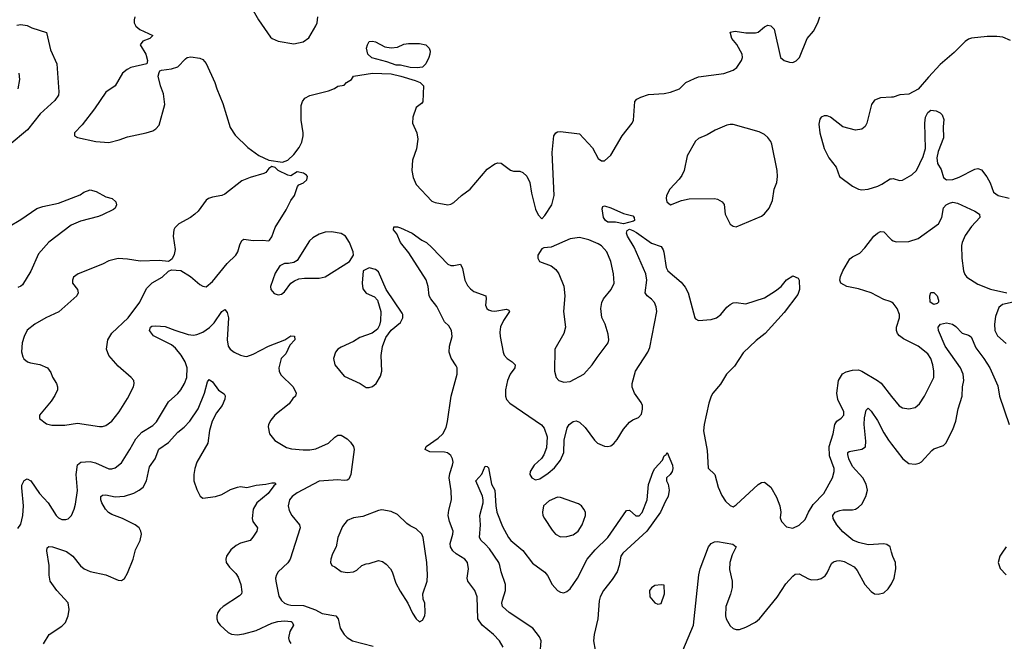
# Model space of a CAD drawing. Header units: inches. Extents: x 1649636 to 1815363, y 506543 to 641975.
# Tile 228 of 256: x 1714442 to 1720718, y 582847 to 586811. Entities that reach past the tile are written whole.
import ezdxf

# ---------------------------------------------------------------- set-up
doc = ezdxf.new("R2010")
doc.units = ezdxf.units.IN
doc.header["$MEASUREMENT"] = 0
doc.layers.add('B7518', color=7, linetype='Continuous')
doc.layers.add('B7528', color=7, linetype='Continuous')

msp = doc.modelspace()

# ---------------------------------------------------------------- linework, layer by layer
at = {"layer": 'B7518', "color": 5}
for points, elevation in [([(1715893.1, 586933.1), (1715964.9, 586810), (1716040.4, 586700.4), (1716050.4, 586690), (1716090, 586674.4), (1716190, 586657.2), (1716249.2, 586670), (1716284.1, 586695.9), (1716330, 586770.8), (1716337.4, 586790), (1716342.7, 586830)], 680), ([(1715176.4, 586830), (1715170.4, 586810), (1715171.8, 586790), (1715181.1, 586770), (1715207.6, 586747.6), (1715290.6, 586709.4), (1715271.3, 586690), (1715226, 586674), (1715210.5, 586650), (1715244.9, 586590), (1715256, 586550), (1715252, 586530), (1715150, 586506.3), (1715126.1, 586493.9), (1715097.1, 586470), (1715050.2, 586389.8), (1714990, 586349.5), (1714918.2, 586241.8), (1714839.9, 586140.1), (1714791, 586090), (1714791.3, 586070), (1714810, 586060.7), (1714926.3, 586033.7), (1715010, 586028.4), (1715076.1, 586043.9), (1715130, 586063), (1715248, 586090), (1715290, 586103), (1715310, 586114), (1715330, 586138), (1715366.6, 586270), (1715358.9, 586338.9), (1715339, 586390), (1715325.2, 586450), (1715330, 586474), (1715335.3, 586484.7), (1715346, 586490), (1715410, 586497.3), (1715450, 586511), (1715498, 586562), (1715510, 586570.6), (1715533.2, 586573.2), (1715590, 586566), (1715610, 586556), (1715630, 586531.3), (1715686.4, 586410), (1715698.4, 586370), (1715737, 586277), (1715784.4, 586124.4), (1715815.2, 586075.2), (1715895.2, 585995.2), (1715965.5, 585945.5), (1716030, 585916), (1716117, 585903), (1716150, 585915.5), (1716189.7, 585950.3), (1716223.1, 585996.9), (1716239.6, 586030), (1716249.6, 586070), (1716249.6, 586090), (1716235.1, 586170), (1716236.5, 586263.5), (1716244, 586290), (1716259, 586310), (1716291.9, 586328.1), (1716410, 586358), (1716447.5, 586372.5), (1716470, 586386.8), (1716510, 586394), (1716526, 586410), (1716557.2, 586430), (1716570, 586450.5), (1716690.9, 586469.1), (1716810, 586464.8), (1716871.1, 586451.1), (1716962.2, 586422.2), (1716994, 586410), (1717016.5, 586390), (1717012.3, 586287.7), (1717003.8, 586276.2), (1716969.2, 586250.8), (1716947.6, 586190), (1716945.7, 586150), (1716972.9, 586090), (1716979.7, 586050), (1716972.1, 585987.9), (1716945.1, 585914.9), (1716941.3, 585850), (1716950, 585804.7), (1716970, 585761), (1717070, 585654), (1717090, 585644.4), (1717170, 585630.7), (1717190, 585634), (1717210, 585644.9), (1717258.4, 585690), (1717313, 585730), (1717422, 585858), (1717470, 585892.2), (1717490, 585898.7), (1717510, 585896.4), (1717570, 585852), (1717590, 585846), (1717630, 585844.4), (1717650, 585836.4), (1717674.1, 585814.1), (1717693.3, 585773.3), (1717704.6, 585704.6), (1717730, 585602), (1717746.4, 585566.4), (1717770, 585542), (1717790, 585562), (1717834.5, 585630), (1717849.6, 585690.4), (1717836.6, 585963.4), (1717847.8, 586070), (1717859.3, 586090), (1717870, 586096.4), (1717890, 586097.4), (1718010, 586083), (1718093.3, 585993.3), (1718130, 585926.8), (1718150, 585910.8), (1718170, 585910.7), (1718210, 585948), (1718282.4, 586070), (1718346.3, 586150), (1718354, 586170), (1718363.5, 586290), (1718376.9, 586303.1), (1718402.4, 586317.6), (1718450, 586334), (1718550, 586341.1), (1718591.3, 586348.7), (1718648, 586370), (1718688.7, 586410), (1718743.9, 586436.1), (1718770, 586445.5), (1718930, 586468), (1718990, 586488.2), (1719014.1, 586505.9), (1719043.7, 586550), (1719049.5, 586570), (1719047, 586590), (1719013.4, 586653.4), (1718981.2, 586690), (1718970, 586732), (1719002, 586738), (1719070, 586727.3), (1719132.9, 586727.1), (1719150, 586731), (1719190, 586766), (1719210, 586776), (1719230, 586771.3), (1719251, 586750), (1719290.8, 586570), (1719316, 586550), (1719350, 586539.5), (1719370, 586538.7), (1719391.8, 586548.2), (1719413, 586570), (1719461.6, 586690), (1719502.9, 586737.1), (1719529.7, 586790), (1719541.7, 586830)], 660), ([(1714423.5, 586776.5), (1714450, 586779.2), (1714490, 586773.4), (1714519, 586759), (1714612.2, 586730), (1714638.8, 586618.8), (1714679.3, 586530), (1714691.9, 586351.9), (1714689.3, 586330), (1714664.9, 586295.1), (1714571.3, 586210), (1714492.2, 586107.8), (1714374.3, 586010)], 640), ([(1714431.2, 586370), (1714443.5, 586430), (1714438.8, 586470)], 640), ([(1720000, 586315.8), (1719928.4, 586311.6), (1719890, 586296.8), (1719871.5, 586270), (1719841.7, 586150), (1719831, 586129), (1719810, 586113), (1719770, 586107.1), (1719688.6, 586128.6), (1719610, 586189.3), (1719590, 586197.2), (1719570, 586197.2), (1719552, 586190), (1719542.8, 586177.2), (1719536, 586144), (1719543, 586090), (1719570.3, 585990), (1719599.5, 585930), (1719646.7, 585870), (1719668, 585810), (1719750.7, 585750), (1719790, 585730.4), (1719810, 585725.7), (1719850, 585730.3), (1719912.7, 585750), (1719938.2, 585761.8), (1719990, 585796.5), (1720000, 585797)], 660), ([(1714370, 585490.4), (1714450, 585536.4), (1714550, 585606), (1714590, 585620.4), (1714690, 585641.3), (1714826.2, 585693.8), (1714850, 585710.4), (1714890, 585726), (1714930, 585715.5), (1714990, 585681.6), (1715031.3, 585670), (1715054.8, 585650), (1715058.8, 585630), (1715050.8, 585610), (1715038.8, 585601.2), (1714970, 585566.6), (1714944.4, 585555.6), (1714830, 585525.1), (1714770, 585500.5), (1714628, 585392), (1714562.4, 585317.6), (1714513, 585207), (1714459, 585121), (1714449.1, 585110.9), (1714430, 585103.1)], 640), ([(1717524.4, 582810), (1717501.1, 582850), (1717463.1, 582890), (1717389.9, 582949.9), (1717363.2, 582990), (1717358.9, 583130), (1717342.4, 583170), (1717297.6, 583230), (1717294.8, 583250), (1717302.2, 583310), (1717296.8, 583350), (1717278.9, 583370), (1717223.8, 583403.8), (1717203.6, 583423.6), (1717187.5, 583450), (1717185, 583470), (1717203.4, 583530), (1717204.7, 583550), (1717181.2, 583610), (1717173.6, 583650), (1717176.9, 583683.1), (1717193.4, 583750), (1717192.5, 583807.5), (1717180.4, 583890), (1717183.4, 583916.6), (1717201, 583970), (1717204.1, 583990), (1717200.8, 584010), (1717190, 584031.2), (1717167.9, 584047.9), (1717150, 584052.9), (1717056.1, 584056.1), (1717026.6, 584070), (1717032.3, 584090), (1717110, 584143.2), (1717139.8, 584170), (1717160.9, 584210), (1717169.7, 584249.7), (1717192.7, 584410), (1717230.8, 584550.8), (1717229.7, 584590), (1717224.4, 584604.4), (1717191.9, 584651.9), (1717178.9, 584690), (1717182.4, 584730), (1717198.9, 584790), (1717194.7, 584830), (1717178, 584858), (1717150, 584884.5), (1717101.1, 584981.1), (1717062.4, 585030), (1717052.1, 585050), (1717046.4, 585110), (1717032.3, 585152.3), (1716923.3, 585323.3), (1716869.7, 585390), (1716845.8, 585445.8), (1716825.2, 585470), (1716826, 585490), (1716850, 585490.5), (1716870, 585484), (1716942.8, 585450), (1717004.9, 585404.9), (1717034, 585390), (1717070, 585358), (1717170, 585252.4), (1717190, 585244.4), (1717210, 585244.4), (1717252.8, 585252.8), (1717264.4, 585224.4), (1717279.3, 585150), (1717296.2, 585116.2), (1717314.7, 585094.7), (1717337.7, 585077.7), (1717413.4, 585050), (1717415.8, 585030), (1717410.3, 584990), (1717419.5, 584970), (1717430, 584960.3), (1717450, 584953.4), (1717470, 584952.9), (1717544.5, 584964.5), (1717559.3, 584959.3), (1717564, 584950), (1717526.4, 584893.6), (1717507.2, 584852.8), (1717502.2, 584817.8), (1717503.8, 584790), (1717523.2, 584690), (1717530.8, 584670.8), (1717548.9, 584650), (1717581.7, 584630), (1717599.6, 584610), (1717597.2, 584590), (1717569.3, 584550), (1717550.9, 584510), (1717537.7, 584450), (1717537.6, 584410), (1717545.2, 584390), (1717566.6, 584366.6), (1717767.9, 584227.9), (1717785.2, 584205.2), (1717805.3, 584150), (1717800.3, 584079.7), (1717783.9, 584036.1), (1717767.5, 584012.5), (1717720.5, 583970), (1717696.3, 583930), (1717694.8, 583910), (1717706.8, 583890), (1717730, 583876), (1717756.5, 583883.5), (1717810, 583918.8), (1717850, 583953.4), (1717890, 584003), (1717909.6, 584050), (1717912.4, 584130), (1717930.9, 584209.1), (1717945.1, 584230), (1717970, 584248.9), (1717990, 584252.9), (1718010, 584245.3), (1718045.7, 584210), (1718105.3, 584130), (1718126, 584110), (1718170, 584090.4), (1718190, 584088.2), (1718210, 584094.4), (1718230, 584108.2), (1718250, 584133), (1718290, 584199.3), (1718330, 584243.8), (1718350, 584258.4), (1718386, 584274), (1718405.4, 584294.6), (1718412.6, 584327.4), (1718411, 584350), (1718403.5, 584370), (1718360.4, 584430), (1718347.2, 584467.2), (1718345.3, 584490), (1718367.3, 584570), (1718445.5, 584690), (1718459.2, 584720.8), (1718503.1, 584950), (1718499.2, 584979.2), (1718487.7, 585007.7), (1718470, 585029.6), (1718440.9, 585050), (1718430, 585069), (1718439.8, 585150), (1718433.6, 585190), (1718359.5, 585359.5), (1718315.8, 585430), (1718309, 585450), (1718314.3, 585465.7), (1718330, 585474.8), (1718350, 585466.7), (1718374.4, 585454.4), (1718470, 585386), (1718530, 585364.7), (1718544, 585344), (1718548.1, 585328.1), (1718562.7, 585230), (1718574.3, 585210), (1718657.5, 585137.5), (1718685, 585105), (1718702.4, 585070), (1718745.5, 584910), (1718750, 584902.8), (1718770, 584893.4), (1718850, 584899.3), (1718884, 584910), (1718912.3, 584930), (1718950, 584977.3), (1718970, 584994.8), (1718990, 585004.9), (1719010, 585007.7), (1719070, 584999.3), (1719190, 585036.3), (1719258.9, 585081.1), (1719295.3, 585110), (1719330, 585151.3), (1719370, 585178), (1719403.6, 585163.6), (1719410.7, 585150.7), (1719413.4, 585090), (1719402, 585058), (1719316, 584944), (1719194.3, 584810), (1719135.6, 584764.4), (1719053.4, 584686.6), (1718999, 584601), (1718947.2, 584550), (1718910, 584487.3), (1718860.4, 584430), (1718848.7, 584410), (1718834.4, 584365.6), (1718805.9, 584230), (1718801.8, 584190), (1718823.8, 584063.8), (1718830, 583951), (1718872.1, 583910), (1718894.3, 583830), (1718917.6, 583777.6), (1718941.4, 583741.4), (1718970, 583713), (1718990, 583705.5), (1719010, 583716.4), (1719150, 583846), (1719170, 583859.5), (1719190, 583862.4), (1719229.2, 583829.2), (1719266.5, 583766.5), (1719287.4, 583710), (1719293, 583670), (1719290, 583634), (1719298.8, 583610), (1719330, 583576.3), (1719370, 583568.5), (1719410, 583587.7), (1719450, 583622.8), (1719470.9, 583670), (1719500.4, 583719.6), (1719568.3, 583790), (1719624.2, 583890), (1719633.3, 583930), (1719633, 583950), (1719604.5, 584030), (1719602, 584090), (1719627.4, 584170), (1719637.6, 584230), (1719650, 584250.4), (1719679.5, 584270), (1719695.1, 584290), (1719694.8, 584310), (1719657.5, 584390), (1719650.8, 584430), (1719661.6, 584510), (1719687.6, 584552.4), (1719710, 584565.7), (1719750, 584577), (1719790, 584577.8), (1719810.1, 584570.1), (1719911, 584511), (1719933.4, 584493.4), (1720000, 584408.4)], 640), ([(1720000, 585009.2), (1719990, 585014.8), (1719950, 585026), (1719870, 585069.8), (1719790, 585095.1), (1719714, 585110), (1719677.2, 585130), (1719669.3, 585150), (1719673.6, 585173.6), (1719689.4, 585210), (1719733.6, 585286.4), (1719750, 585299.1), (1719797.7, 585322.3), (1719830, 585356.3), (1719887.6, 585430), (1719910, 585450.4), (1719930, 585460.4), (1719950, 585458), (1719990, 585414.9), (1720000, 585407.6)], 640), ([(1714430, 583567.4), (1714450, 583593), (1714462.3, 583650), (1714465, 583710), (1714454.3, 583825.7), (1714456.3, 583843.7), (1714470, 583872.7), (1714490, 583882.4), (1714513.7, 583870), (1714569, 583789), (1714622.4, 583730), (1714674.9, 583650), (1714690, 583634.9), (1714710, 583623.7), (1714736.1, 583623.9), (1714750, 583628.2), (1714770.9, 583649.1), (1714789.8, 583690.2), (1714798.2, 583721.8), (1714810.7, 583809.3), (1714801, 583910), (1714810, 583972.7), (1714831.7, 583988.3), (1714890, 583992.7), (1714924.4, 583984.4), (1715010, 583947.1), (1715030, 583946.7), (1715050, 583952.9), (1715090, 583984.2), (1715144.8, 584070), (1715181.1, 584138.9), (1715220, 584180), (1715290, 584223.2), (1715313.6, 584246.4), (1715390, 584373.4), (1715450, 584426.5), (1715469.9, 584450.1), (1715492.4, 584490), (1715506.8, 584530), (1715509.9, 584590), (1715495.9, 584630), (1715472.1, 584672.1), (1715435.4, 584715.4), (1715410, 584736.8), (1715295.2, 584795.2), (1715269.6, 584830), (1715275.1, 584850), (1715284.2, 584855.8), (1715310, 584858.9), (1715370, 584853.7), (1715430, 584830.1), (1715515.5, 584804.5), (1715550, 584800.2), (1715570, 584804.1), (1715610, 584818.4), (1715652.5, 584847.5), (1715681.6, 584878.4), (1715730, 584950.3), (1715750, 584963), (1715764.4, 584944.4), (1715772, 584910), (1715764, 584770), (1715770.3, 584730), (1715782.6, 584710), (1715810, 584690.3), (1715850, 584671.3), (1715875.2, 584664.8), (1715890, 584663.9), (1715930, 584678.8), (1716027.6, 584730), (1716131.5, 584768.5), (1716170, 584795.5), (1716193.2, 584793.2), (1716196.3, 584770), (1716164.2, 584735.8), (1716139, 584681), (1716108.7, 584651.3), (1716093.4, 584590), (1716095.2, 584570), (1716105.5, 584545.5), (1716184, 584470), (1716204.9, 584430), (1716199.1, 584410), (1716183.8, 584396.2), (1716158.9, 584361.1), (1716068, 584290), (1716043.4, 584256.6), (1716027.7, 584230), (1716025.8, 584214.2), (1716034, 584170), (1716067.3, 584127.3), (1716142.2, 584082.2), (1716173.9, 584073.9), (1716248.9, 584068.9), (1716291.6, 584068.4), (1716330, 584074), (1716409.7, 584110), (1716450, 584148.9), (1716470, 584161.7), (1716490, 584160.9), (1716530, 584138), (1716550, 584117.3), (1716570.2, 584090), (1716574.7, 584070), (1716553.4, 583910), (1716538.9, 583881.1), (1716530, 583874.8), (1716510, 583872.5), (1716470, 583875.8), (1716350, 583868.5), (1716210, 583794.2), (1716178.9, 583770), (1716162.3, 583750), (1716153.8, 583710), (1716160.4, 583680.4), (1716176.9, 583650), (1716225.2, 583590), (1716230.2, 583570), (1716166, 583370), (1716150, 583347.1), (1716089.4, 583290.6), (1716078.3, 583270), (1716072.9, 583250), (1716074.3, 583230), (1716093.9, 583133.9), (1716110, 583107.4), (1716130.4, 583090), (1716150, 583081.1), (1716170, 583077.1), (1716250, 583076.1), (1716328.2, 583048.2), (1716370, 583024.6), (1716456.4, 583010), (1716471.3, 582990), (1716483.8, 582930), (1716510.3, 582890), (1716530, 582870.3), (1716563, 582850), (1716695.9, 582815.9)], 640), ([(1714594, 582830), (1714629.6, 582890), (1714710, 582943.1), (1714732.8, 582967.2), (1714751.6, 583008.4), (1714756.3, 583050), (1714750, 583093), (1714678.3, 583170), (1714636.8, 583230), (1714628.9, 583268.9), (1714630.6, 583330), (1714615.6, 583424.4), (1714616.6, 583443.4), (1714627.9, 583452.1), (1714650, 583448.5), (1714739.1, 583419.1), (1714780.2, 583390), (1714830, 583329.1), (1714853.7, 583310), (1714890, 583292), (1714990.2, 583270.2), (1715070, 583236.4), (1715090, 583235.5), (1715110, 583247.3), (1715130, 583280.7), (1715164.5, 583370), (1715179.3, 583430), (1715208.7, 583490), (1715217.2, 583530), (1715213.1, 583550), (1715202.6, 583570), (1715178.7, 583590), (1715097.4, 583630), (1715030, 583654.9), (1715008.5, 583668.5), (1714989.5, 583689.5), (1714965.7, 583730), (1714958.5, 583750), (1714959.7, 583770), (1714970, 583779), (1714990, 583780.6), (1715050, 583767.3), (1715110, 583772.7), (1715170, 583792.4), (1715203.5, 583810), (1715228.7, 583830), (1715250.6, 583870), (1715270, 583959.3), (1715305.5, 584010), (1715328.8, 584071.2), (1715390, 584114), (1715450, 584180.9), (1715490, 584213.4), (1715525.4, 584250), (1715578.6, 584330), (1715619.8, 584430), (1715638.9, 584501.1), (1715650, 584516.3), (1715670, 584502), (1715708.8, 584448.8), (1715744.7, 584424.7), (1715752.1, 584412.1), (1715750.3, 584390.3), (1715732.9, 584350), (1715696.2, 584303.8), (1715668.7, 584251.3), (1715652, 584192), (1715641.5, 584110), (1715571.1, 583990), (1715557.2, 583950), (1715551.4, 583910), (1715551.8, 583870), (1715570, 583816), (1715593, 583773), (1715610, 583758.8), (1715690.3, 583770.3), (1715730, 583782.9), (1715785.8, 583814.2), (1715830, 583830.9), (1715850, 583833.4), (1715890, 583827.3), (1715950, 583842.3), (1716011.7, 583848.3), (1716050, 583857.4), (1716070, 583857.3), (1716074.9, 583850), (1716060.9, 583839.1), (1716025.4, 583790), (1715954.2, 583730), (1715930.2, 583690), (1715923.1, 583630), (1715928.9, 583610), (1715958.4, 583570), (1715953.7, 583550), (1715928.7, 583511.3), (1715910.2, 583489.8), (1715850, 583473.8), (1715821.7, 583458.3), (1715788.7, 583430), (1715760.3, 583390), (1715755.3, 583370), (1715758.7, 583350), (1715779, 583319), (1715819.1, 583279.1), (1715835.5, 583255.5), (1715851.1, 583210), (1715858.2, 583161.8), (1715856, 583150), (1715843.5, 583136.5), (1715738, 583070), (1715718.4, 583050), (1715704.9, 583030), (1715699.5, 583010), (1715698.4, 582990), (1715704.4, 582970), (1715719.3, 582950), (1715770, 582903.7), (1715791.6, 582891.6), (1715829.1, 582889.1), (1715870, 582893.8), (1715950, 582915.9), (1716050, 582961.7), (1716086.7, 582973.3), (1716130, 582977), (1716172.5, 582972.5), (1716178.4, 582970), (1716187.2, 582950), (1716162.8, 582910), (1716155, 582870), (1716159.2, 582850), (1716170, 582832)], 620), ([(1720000, 583414.8), (1719990, 583449.3), (1719970, 583465.1), (1719950, 583467.8), (1719850, 583461.7), (1719790, 583477.3), (1719753, 583493), (1719690, 583545.3), (1719650.6, 583590), (1719628.4, 583630), (1719626.3, 583650), (1719641.1, 583670), (1719670, 583682), (1719690, 583686), (1719750, 583684.7), (1719770, 583690.2), (1719790, 583702.3), (1719810, 583722), (1719836.1, 583770), (1719845.3, 583810), (1719838.7, 583850), (1719816.8, 583890), (1719750, 583962.2), (1719726.9, 584010), (1719721.1, 584038.9), (1719722, 584050), (1719730, 584056.9), (1719810, 584072.4), (1719832.6, 584087.4), (1719836.2, 584123.8), (1719824.5, 584230), (1719827.1, 584272.9), (1719838.7, 584321.3), (1719850, 584333), (1719870, 584315.3), (1719910, 584254.7), (1719950, 584177.4), (1719980.6, 584130), (1720000, 584104.7)], 620), ([(1717759.6, 582770), (1717766.6, 582850), (1717754.9, 582874.9), (1717712.3, 582930), (1717562.4, 583030), (1717520.5, 583070), (1717516.3, 583090), (1717518.9, 583110), (1717537.7, 583170), (1717539.2, 583210), (1717511.9, 583290), (1717503.5, 583330), (1717495.8, 583350), (1717436, 583436), (1717410, 583467), (1717383.1, 583490), (1717373.6, 583510), (1717378.8, 583590), (1717374.5, 583650), (1717395.3, 583730), (1717396.4, 583750), (1717391.5, 583771.5), (1717349.4, 583870), (1717387.1, 583912.9), (1717410, 583964.7), (1717422, 583962), (1717430, 583954), (1717448.4, 583850), (1717471.6, 583810), (1717476, 583710), (1717484, 583670), (1717519.5, 583579.5), (1717557.1, 583510), (1717572.9, 583490), (1717650, 583426.2), (1717710, 583346), (1717788.9, 583288.9), (1717806.4, 583266.4), (1717836.9, 583210), (1717870, 583170.3), (1717890, 583159.6), (1717910, 583156), (1717930, 583163.6), (1717950, 583180.9), (1717996.8, 583250), (1718060.1, 583370), (1718110, 583430.1), (1718190.4, 583509.6), (1718310, 583681.6), (1718330, 583683.1), (1718370, 583647), (1718390, 583646.3), (1718410, 583668.5), (1718441.6, 583750), (1718450, 583846), (1718480.7, 583930), (1718491, 583950), (1718538.7, 584001.3), (1718550, 584030.7), (1718562.7, 584037.3), (1718570, 584052), (1718602.4, 583970), (1718606, 583950), (1718600.5, 583930), (1718588.5, 583911.5), (1718566, 583890), (1718564.7, 583870), (1718574.8, 583850), (1718582, 583810), (1718576.4, 583770), (1718558.7, 583741.3), (1718526.5, 583670), (1718439, 583550), (1718286.2, 583410), (1718274.7, 583390), (1718264, 583330), (1718250.2, 583290), (1718219.4, 583240.6), (1718163.7, 583170), (1718141.3, 583130), (1718135, 583105), (1718127.5, 582990), (1718103.2, 582890), (1718099.7, 582850), (1718109.3, 582790)], 620), ([(1718670, 582788.9), (1718737.3, 582950), (1718770.6, 583270), (1718780.2, 583310), (1718833.3, 583450), (1718850, 583470.4), (1718870, 583481.6), (1718890, 583483.1), (1718987.2, 583467.2), (1719008.2, 583450), (1718982.6, 583397.4), (1718969.3, 583350), (1718965.8, 583305.8), (1718982.6, 583230), (1718982.9, 583190), (1718973.1, 583146.9), (1718942.7, 583070), (1718940.3, 583010), (1718944.6, 582990), (1718970, 582946.4), (1718989.3, 582929.3), (1719010, 582922.3), (1719030, 582921.5), (1719070, 582936.5), (1719131.6, 582970), (1719157.4, 582990), (1719270, 583128.7), (1719326.8, 583213.2), (1719370, 583262.7), (1719385.6, 583274.4), (1719410, 583277.7), (1719470, 583244.9), (1719490, 583239.5), (1719530, 583241.6), (1719550, 583248.2), (1719575.5, 583264.5), (1719590, 583284), (1719617, 583343), (1719630, 583354.3), (1719650, 583360.8), (1719670, 583363.2), (1719696.7, 583356.7), (1719760.9, 583320.9), (1719779.5, 583299.5), (1719830.4, 583210), (1719870, 583164.9), (1719890, 583150.6), (1719913.4, 583146.6), (1719950, 583155.5), (1719978.2, 583181.8), (1720000, 583213.8)], 620)]:
    msp.add_lwpolyline(points, dxfattribs=dict(at, elevation=elevation))
for points, elevation in [([(1716810, 586631), (1716850, 586634.8), (1716890, 586654), (1716920.2, 586659.8), (1716990, 586659.1), (1717030.6, 586650.6), (1717051.3, 586630), (1717058, 586610), (1717056, 586590), (1717050.8, 586570), (1717030.5, 586530), (1717010, 586508.8), (1716975.9, 586504.1), (1716930, 586505.2), (1716870, 586520.6), (1716841.1, 586521.1), (1716782.7, 586542.7), (1716687.5, 586567.5), (1716660.7, 586590), (1716652.3, 586630), (1716658, 586650), (1716670, 586670.8), (1716690, 586674), (1716710.5, 586670.5), (1716770, 586638.8)], 660), ([(1718990, 586142), (1718970, 586142), (1718950, 586138.4), (1718874.2, 586105.8), (1718824.4, 586075.6), (1718770, 586054), (1718750, 586036), (1718697.4, 585942.6), (1718678.5, 585850), (1718663, 585817), (1718646.3, 585793.7), (1718585.5, 585730), (1718565.5, 585690), (1718563, 585670), (1718567.7, 585650), (1718590, 585630.7), (1718661.1, 585658.9), (1718710, 585668.7), (1718870, 585670.2), (1718890, 585666), (1718919.3, 585650), (1718932.3, 585632.3), (1718939.6, 585570), (1718970, 585506.8), (1718990, 585493.4), (1719010, 585490.6), (1719050, 585507.7), (1719170, 585558), (1719190, 585573.4), (1719220.5, 585610), (1719241.6, 585658.4), (1719252.3, 585730), (1719267.6, 585772.4), (1719272, 585810), (1719269.7, 585850), (1719237.2, 586017.2), (1719230, 586035.1), (1719210, 586060.7), (1719190, 586078.4), (1719156.6, 586096.6)], 660), ([(1716050, 585875.3), (1716030, 585862), (1716010, 585837.2), (1715998, 585830), (1715910, 585804.2), (1715857.7, 585782.3), (1715750, 585697.6), (1715730, 585689.6), (1715670, 585679.6), (1715646, 585670), (1715630, 585659.3), (1715579.5, 585590), (1715558.7, 585570), (1715530, 585549.8), (1715455.5, 585510), (1715430, 585482.7), (1715423.7, 585470), (1715420.3, 585430), (1715433.7, 585346.3), (1715426, 585314), (1715413.2, 585286.8), (1715403.5, 585276.5), (1715390, 585268.7), (1715330, 585276.2), (1715210, 585271.6), (1715130, 585284.2), (1715070, 585287.3), (1715010, 585273.3), (1714969.1, 585250.9), (1714814.8, 585190), (1714785.5, 585170), (1714778, 585150), (1714779.1, 585130), (1714810.4, 585090), (1714815.3, 585070), (1714806.7, 585050), (1714691.7, 584948.3), (1714608.5, 584910), (1714537.3, 584870), (1714490, 584832), (1714469.2, 584790.8), (1714457.4, 584750), (1714452.5, 584692.5), (1714460.9, 584660.9), (1714468.5, 584648.5), (1714491, 584630), (1714510, 584622.4), (1714570, 584611.8), (1714619.3, 584590), (1714640.8, 584560.8), (1714651.7, 584531.7), (1714677.1, 584490), (1714682.4, 584470), (1714682, 584450), (1714665.8, 584414.2), (1714641.6, 584378.4), (1714567.7, 584290), (1714567.1, 584267.1), (1714613.4, 584233.4), (1714646, 584226), (1714730, 584226), (1714810, 584237.3), (1714950, 584217.6), (1714970, 584216.4), (1714990, 584222.4), (1715030, 584250.5), (1715075.6, 584310), (1715130, 584394.8), (1715167, 584470), (1715172.3, 584490), (1715169.3, 584510), (1715153.2, 584530), (1715070, 584600.5), (1715009, 584669), (1714996.1, 584710), (1715003.8, 584770), (1715028.7, 584811.3), (1715133.6, 584910), (1715206.9, 585010), (1715250, 585096.3), (1715286.7, 585133.3), (1715349, 585170), (1715390, 585206.8), (1715410, 585216), (1715470, 585210.8), (1715530, 585173.4), (1715590, 585123), (1715610, 585110.6), (1715630, 585108), (1715670, 585142.4), (1715763.8, 585256.2), (1715820.5, 585310), (1715833.3, 585330), (1715844.4, 585375.6), (1715857, 585403), (1715870, 585410.5), (1715930, 585403.7), (1715990, 585404.9), (1716030, 585400.5), (1716035.2, 585404.8), (1716050, 585426.8), (1716070, 585486), (1716140.6, 585599.4), (1716170, 585658.8), (1716193.2, 585690), (1716212.5, 585747.5), (1716221.5, 585758.5), (1716250, 585770.7), (1716271.5, 585790), (1716277, 585810), (1716270, 585819.3), (1716250, 585832.7), (1716210, 585841.2), (1716170, 585815.3), (1716150, 585819.3), (1716089, 585850), (1716070, 585869)], 660), ([(1718290, 585509.5), (1718239.2, 585519.2), (1718190, 585519.8), (1718175.4, 585530), (1718163.4, 585550), (1718155.3, 585604.7), (1718160.2, 585619.8), (1718170, 585624.7), (1718210, 585611.3), (1718290, 585576), (1718350, 585560.7), (1718358, 585550), (1718362, 585530), (1718354.9, 585525.1)], 640), ([(1716430, 585457.6), (1716390, 585455.3), (1716350, 585442.3), (1716310, 585418.9), (1716290, 585400.5), (1716210, 585275.1), (1716190, 585262), (1716155.5, 585255.5), (1716130, 585257.2), (1716099.1, 585240.9), (1716070, 585195.3), (1716040.7, 585110), (1716042.8, 585090), (1716064.1, 585064.1), (1716090, 585057.3), (1716110, 585060.7), (1716130, 585074.8), (1716169.6, 585130.4), (1716193.3, 585146.7), (1716222, 585158), (1716256.6, 585163.4), (1716350, 585163.1), (1716390, 585170.4), (1716544, 585270), (1716569.3, 585310), (1716566.6, 585330), (1716543.6, 585390), (1716518.4, 585430), (1716490, 585448)], 660), ([(1718010, 585422), (1717950, 585414.3), (1717830, 585360.9), (1717783.5, 585356.5), (1717770.9, 585349.1), (1717744.9, 585310), (1717744.9, 585290), (1717754.8, 585270), (1717830, 585241.6), (1717858.7, 585218.7), (1717877.6, 585190), (1717911.2, 585111.2), (1717916.9, 585050), (1717907.6, 584950), (1717922, 584850), (1717910.3, 584810), (1717853.4, 584710), (1717850.5, 584570), (1717860.7, 584530), (1717878, 584510), (1717910, 584500.5), (1717950, 584503.8), (1718038.4, 584550), (1718091.8, 584610), (1718122.2, 584657.8), (1718194, 584750), (1718198.4, 584770), (1718194.2, 584805.8), (1718174.3, 584870), (1718152.9, 584912.9), (1718146, 584970), (1718152.9, 585007.1), (1718163.5, 585030), (1718211.8, 585090), (1718231.8, 585130), (1718226.6, 585190), (1718209.7, 585269.7), (1718185.1, 585330), (1718150, 585369.5), (1718130, 585381.6), (1718070, 585408)], 660), ([(1716670, 585228.7), (1716632, 585210), (1716624.9, 585130), (1716630, 585094), (1716650, 585066), (1716702.8, 585042.8), (1716722.8, 585022.8), (1716743, 584950), (1716741.6, 584890), (1716736.4, 584863.6), (1716723, 584837), (1716688.5, 584811.5), (1716610, 584783.7), (1716570, 584759.3), (1716490, 584723.7), (1716470.8, 584710), (1716454, 584690), (1716442, 584650), (1716450.7, 584610), (1716510, 584538.8), (1716611.3, 584490), (1716650, 584466), (1716670, 584466), (1716690, 584471), (1716714, 584490), (1716742.7, 584537.3), (1716749.5, 584570.5), (1716747, 584670), (1716753.6, 584726.4), (1716775.1, 584784.9), (1716809.6, 584830.4), (1716870, 584881), (1716885.2, 584910), (1716885.2, 584930), (1716879.5, 584939.5), (1716777.2, 585090), (1716730, 585202), (1716710, 585217.2)], 660), ([(1717870, 583766), (1717817.3, 583742.7), (1717781, 583710), (1717774.8, 583670), (1717777.3, 583650), (1717787.3, 583630), (1717835.4, 583555.4), (1717858, 583530), (1717890, 583514), (1717930, 583516.4), (1717970, 583527), (1718001.6, 583550), (1718027.6, 583590), (1718049.5, 583650), (1718049.4, 583670), (1718038, 583690), (1718022.7, 583710), (1718004.2, 583724.2), (1717890, 583763.7)], 640), ([(1716750, 583685.1), (1716730, 583681.6), (1716630, 583643.5), (1716570, 583635.4), (1716530, 583618.4), (1716500.5, 583579.5), (1716470.4, 583510), (1716459.3, 583450), (1716435.6, 583404.4), (1716424.9, 583370), (1716422.8, 583350), (1716430.7, 583330.7), (1716450, 583322.8), (1716490, 583293), (1716530, 583286), (1716570, 583290.5), (1716590, 583301.6), (1716622.7, 583330), (1716650, 583342), (1716670, 583343.7), (1716730, 583362), (1716755.4, 583355.4), (1716778.7, 583338.7), (1716805.5, 583310), (1716816.3, 583290), (1716838.5, 583218.5), (1716866.2, 583166.2), (1716916, 583090), (1716946.2, 583026.2), (1716970, 582991.3), (1716990, 582971.3), (1717010, 582982), (1717025.2, 583010), (1717026, 583030), (1717025.2, 583090), (1717014.8, 583114.8), (1717012.3, 583150), (1717038.4, 583230), (1717042, 583270), (1717036.9, 583350), (1717014, 583510), (1717005.2, 583530), (1716970, 583565.2), (1716930, 583582.7), (1716910, 583597.2), (1716850, 583656), (1716810, 583675.1)], 660), ([(1718530, 583208), (1718490, 583202), (1718470, 583188.7), (1718456, 583170), (1718458, 583130), (1718490, 583091.3), (1718510, 583084.7), (1718530, 583087.3), (1718551.5, 583150), (1718550, 583206)], 640)]:
    msp.add_lwpolyline(points, close=True, dxfattribs=dict(at, elevation=elevation))
at = {"layer": 'B7528', "color": 5}
for points, elevation in [([(1720758, 586678), (1720710, 586699.7), (1720670, 586704.7), (1720610, 586703.6), (1720510, 586692.6), (1720490, 586686.3), (1720470, 586671.6), (1720399.1, 586600.9), (1720310, 586524.5), (1720234.7, 586445.3), (1720170, 586367), (1720110, 586337), (1720051.7, 586331.7), (1720010, 586316.4), (1720000, 586315.8)], 660), ([(1720000, 585797), (1720010, 585797.6), (1720050, 585784.9), (1720070, 585788.4), (1720130, 585822), (1720159, 585850), (1720200.5, 585939.5), (1720215.1, 585990), (1720211.3, 586150), (1720216.3, 586190), (1720230, 586219.1), (1720250, 586234), (1720284.7, 586230), (1720310, 586218), (1720323.4, 586203.4), (1720333.8, 586173.8), (1720328.3, 586128.3), (1720330, 586058), (1720297, 585970), (1720288.7, 585930), (1720293.1, 585893.1), (1720316.3, 585856.3), (1720330, 585804.4), (1720350.3, 585790.3), (1720390, 585791.4), (1720430, 585806.2), (1720530, 585858), (1720550, 585862.7), (1720573.1, 585853.1), (1720608, 585808), (1720629.1, 585770), (1720650.4, 585710), (1720678.8, 585690), (1720750, 585673.4)], 660), ([(1720000, 585407.6), (1720010, 585400.4), (1720030, 585394), (1720110, 585395.8), (1720170, 585416), (1720298.2, 585510), (1720320.3, 585550), (1720329.8, 585610.2), (1720347.6, 585630), (1720370, 585640.2), (1720390, 585646.3), (1720420.9, 585640.9), (1720530.4, 585590), (1720559.3, 585570), (1720562.4, 585550), (1720508.8, 585491.2), (1720470, 585434.7), (1720449.1, 585390), (1720444.7, 585370), (1720447.1, 585290), (1720458, 585210), (1720467, 585187), (1720480.5, 585170), (1720550, 585123.8), (1720630, 585091.8), (1720734, 585070)], 640), ([(1720000, 584408.4), (1720047.7, 584347.7), (1720070, 584336.4), (1720110, 584328.4), (1720150, 584338), (1720178.8, 584361.2), (1720210, 584410.7), (1720269.7, 584530), (1720269.7, 584570), (1720262.3, 584610), (1720249.8, 584649.8), (1720230, 584680.5), (1720170, 584729.7), (1720076.1, 584776.1), (1720050, 584794), (1720038, 584810), (1720031.2, 584830), (1720031.1, 584850), (1720049.8, 584910), (1720051, 584931), (1720035.6, 584970), (1720010, 585003.6), (1720000, 585009.2)], 640), ([(1720774, 585010), (1720706, 584994), (1720684.5, 584975.5), (1720661.3, 584918.7), (1720655.6, 584870), (1720658.5, 584830), (1720675.1, 584795.1), (1720730, 584745.3)], 640), ([(1720000, 584104.7), (1720072.6, 584010), (1720110, 583980.7), (1720150, 583975.6), (1720176.3, 583983.7), (1720190, 583992), (1720255.7, 584064.3), (1720270, 584074.7), (1720330, 584095.6), (1720346.6, 584110), (1720390, 584197.6), (1720409, 584250), (1720424.9, 584330), (1720449.9, 584410), (1720452.7, 584470), (1720459.9, 584510), (1720456.1, 584550), (1720439.5, 584590), (1720341.2, 584730), (1720299.8, 584830), (1720296.8, 584850), (1720311.8, 584870), (1720350, 584877), (1720387.7, 584870), (1720410, 584855.2), (1720450, 584812.9), (1720490, 584800.2), (1720508.2, 584788.2), (1720537.7, 584717.7), (1720588.6, 584650), (1720626.3, 584590), (1720676.4, 584476.4), (1720688.8, 584410), (1720750.2, 584230)], 620), ([(1720730.3, 583450), (1720702.3, 583410), (1720690, 583389.2), (1720680.3, 583350), (1720692.2, 583312.2), (1720730.4, 583270)], 620), ([(1720000, 583213.8), (1720002.5, 583217.5), (1720015.4, 583250), (1720026.9, 583310), (1720024, 583350), (1720007.8, 583387.8), (1720000, 583414.8)], 620)]:
    msp.add_lwpolyline(points, dxfattribs=dict(at, elevation=elevation))
at = {"layer": 'B7528', "color": 5, "elevation": 620}
msp.add_lwpolyline([(1720270, 584995.1), (1720245.1, 585010), (1720242.7, 585050), (1720250, 585070.8), (1720270, 585070.6), (1720290, 585050.7), (1720298, 585022), (1720298, 585010), (1720290, 585000.9)], close=True, dxfattribs=at)

doc.saveas('drawing.dxf')
